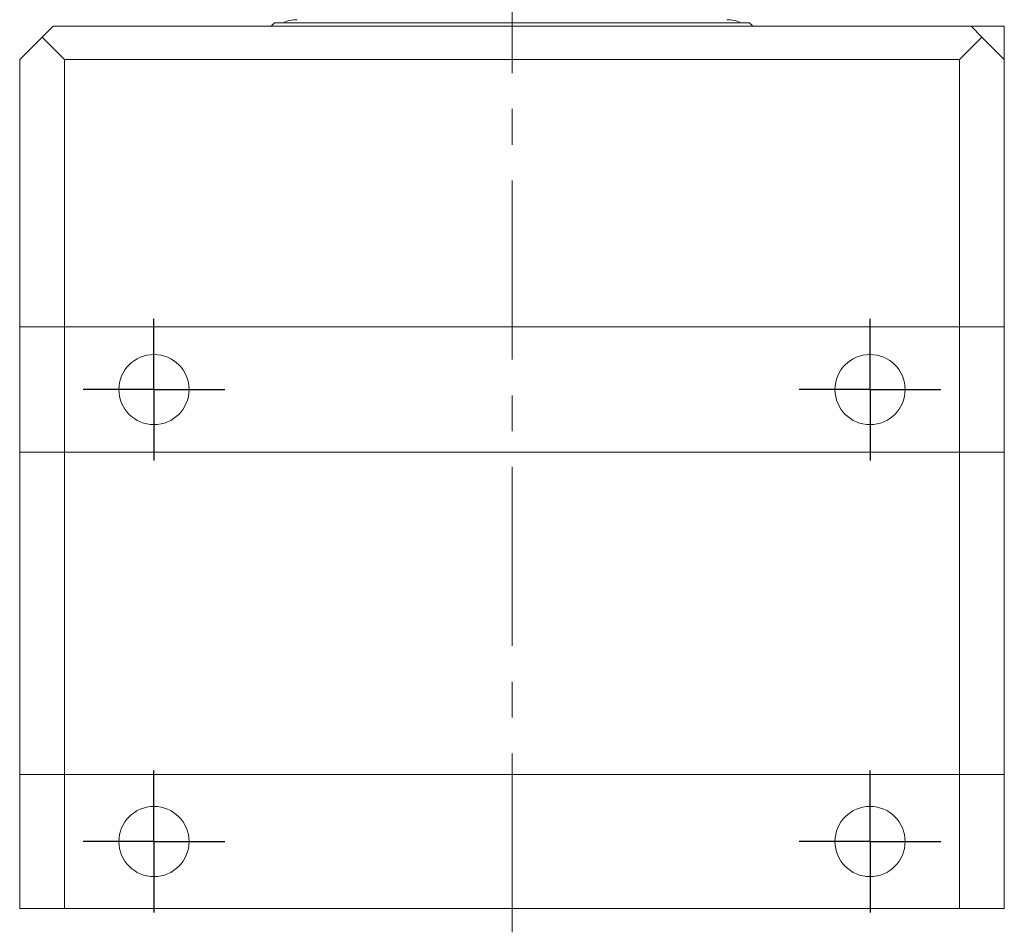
# Model space of a CAD drawing. Header units: inches. Extents: x 1.1 to 20.6, y 0.8 to 16.
# Tile 14 of 22: x 7.4 to 10.1, y 11.6 to 14.2. Entities that reach past the tile are written whole.
import ezdxf

# ---------------------------------------------------------------- set-up
doc = ezdxf.new("R2010")
doc.units = ezdxf.units.IN
doc.header["$MEASUREMENT"] = 0
doc.linetypes.add('CENTERX2', pattern=[0.8, 0.5, -0.1, 0.1, -0.1])
doc.layers.add('SLD-0', color=7, linetype='Continuous')

# ---------------------------------------------------------------- blocks, each defined once
blk = doc.blocks.new('SW_CENTERMARKSYMBOL_1')
at = {"layer": 'SLD-0', "color": 0}
for p, q in [((0, 0.1), (0, 0.198)), ((0, 0), (0, 0.1)), ((-0.1, 0), (-0.198, 0)), ((0, 0), (-0.1, 0)), ((0, 0), (0, -0.1)), ((0, 0), (0.1, 0)), ((0.1, 0), (0.198, 0)), ((0, -0.1), (0, -0.198))]:
    blk.add_line(p, q, dxfattribs=at)
blk = doc.blocks.new('SW_CENTERMARKSYMBOL_2')
at = {"layer": 'SLD-0', "color": 0}
for p, q in [((0, 0.1), (0, 0.198)), ((0, 0), (0, 0.1)), ((-0.1, 0), (-0.198, 0)), ((0, 0), (-0.1, 0)), ((0, 0), (0, -0.1)), ((0, 0), (0.1, 0)), ((0.1, 0), (0.198, 0)), ((0, -0.1), (0, -0.198))]:
    blk.add_line(p, q, dxfattribs=at)
blk = doc.blocks.new('SW_CENTERMARKSYMBOL_3')
at = {"layer": 'SLD-0', "color": 0}
for p, q in [((0, 0.1), (0, 0.198)), ((0, 0), (0, 0.1)), ((-0.1, 0), (-0.198, 0)), ((0, 0), (-0.1, 0)), ((0, 0), (0, -0.1)), ((0, 0), (0.1, 0)), ((0.1, 0), (0.198, 0)), ((0, -0.1), (0, -0.198))]:
    blk.add_line(p, q, dxfattribs=at)
blk = doc.blocks.new('SW_CENTERMARKSYMBOL_4')
at = {"layer": 'SLD-0', "color": 0}
for p, q in [((0, 0.1), (0, 0.198)), ((0, 0), (0, 0.1)), ((-0.1, 0), (-0.198, 0)), ((0, 0), (-0.1, 0)), ((0, 0), (0, -0.1)), ((0, 0), (0.1, 0)), ((0.1, 0), (0.198, 0)), ((0, -0.1), (0, -0.198))]:
    blk.add_line(p, q, dxfattribs=at)

msp = doc.modelspace()

# ---------------------------------------------------------------- linework, layer by layer
at = {"color": 7, "linetype": 'Continuous', "lineweight": 15}
for p, q in [((7.4552, 14.1161), (7.4857, 14.1466)), ((7.4857, 14.1466), (10.0497, 14.1466)), ((8.1047, 14.1559), (8.0954, 14.1466)), ((8.1047, 14.1559), (9.4307, 14.1559)), ((9.44, 14.1466), (9.4307, 14.1559)), ((10.0497, 14.1466), (10.0802, 14.1161)), ((10.1427, 14.1466), (10.0497, 14.1466)), ((7.3927, 14.0536), (7.4552, 14.1161)), ((7.4552, 14.1161), (7.5177, 14.0536)), ((10.0177, 14.0536), (10.0802, 14.1161)), ((10.0802, 14.1161), (10.1427, 14.0536)), ((7.3927, 13.3066), (7.3927, 14.0536)), ((10.0177, 14.0536), (7.5177, 14.0536)), ((7.5177, 14.0536), (7.5177, 13.3066)), ((10.0177, 13.3066), (10.0177, 14.0536)), ((10.1427, 14.0536), (10.1427, 13.3066)), ((7.3927, 12.9566), (7.3927, 13.3066)), ((7.3927, 13.3066), (7.5177, 13.3066)), ((7.5177, 13.3066), (7.5177, 12.9566)), ((10.0177, 13.3066), (7.5177, 13.3066)), ((10.0177, 12.9566), (10.0177, 13.3066)), ((10.0177, 13.3066), (10.1427, 13.3066)), ((10.1427, 13.3066), (10.1427, 12.9566)), ((7.3927, 12.0566), (7.3927, 12.9566)), ((7.3927, 12.9566), (7.5177, 12.9566)), ((7.5177, 12.9566), (7.5177, 12.0566)), ((10.0177, 12.9566), (7.5177, 12.9566)), ((10.0177, 12.0566), (10.0177, 12.9566)), ((10.0177, 12.9566), (10.1427, 12.9566)), ((10.1427, 12.9566), (10.1427, 12.0566)), ((7.3927, 11.6816), (7.3927, 12.0566)), ((7.3927, 12.0566), (7.5177, 12.0566)), ((7.5177, 12.0566), (7.5177, 11.6816)), ((10.0177, 12.0566), (7.5177, 12.0566)), ((10.0177, 11.6816), (10.0177, 12.0566)), ((10.0177, 12.0566), (10.1427, 12.0566)), ((10.1427, 12.0566), (10.1427, 11.6816)), ((7.5177, 11.6816), (7.3927, 11.6816)), ((10.0177, 11.6816), (7.5177, 11.6816)), ((10.1427, 11.6816), (10.0177, 11.6816))]:
    msp.add_line(p, q, dxfattribs=at)
for centre in [(7.7677, 13.1316), (9.7677, 13.1316), (7.7677, 11.8691), (9.7677, 11.8691)]:
    msp.add_circle(centre, 0.098, dxfattribs=at)
for centre, start, end in [((8.1675, 14.0712), 90, 115.3428), ((9.3678, 14.0712), 64.6572, 90)]:
    msp.add_arc(centre, 0.0937, start, end, dxfattribs=at)
msp.add_open_spline([(10.1427, 14.0536), (10.1427, 14.0536), (10.1427, 14.0537), (10.1427, 14.0542), (10.1427, 14.055), (10.1427, 14.0563), (10.1427, 14.0579), (10.1427, 14.06), (10.1427, 14.0623), (10.1427, 14.0649), (10.1427, 14.0678), (10.1427, 14.072), (10.1427, 14.0775), (10.1427, 14.0844), (10.1427, 14.0921), (10.1427, 14.1006), (10.1427, 14.1129), (10.1427, 14.1282), (10.1427, 14.1405), (10.1427, 14.1466)], degree=3, knots=[0, 0, 0, 0, 0.0236, 0.047385, 0.071686, 0.096131, 0.12649, 0.156998, 0.187825, 0.218719, 0.252943, 0.287205, 0.355896, 0.42492, 0.493989, 0.57951, 0.665052, 0.836216, 1, 1, 1, 1], dxfattribs=at)
at = {"layer": 'SLD-0', "color": 7, "linetype": 'CENTERX2', "lineweight": 0}
msp.add_line((8.7677, 11.6154), (8.7677, 16.0325), dxfattribs=at)

# ---------------------------------------------------------------- block references
at = {"layer": 'SLD-0', "color": 7}
for name, p in [('SW_CENTERMARKSYMBOL_1', (7.7677, 13.1316)), ('SW_CENTERMARKSYMBOL_4', (9.7677, 13.1316)), ('SW_CENTERMARKSYMBOL_2', (7.7677, 11.8691)), ('SW_CENTERMARKSYMBOL_3', (9.7677, 11.8691))]:
    msp.add_blockref(name, p, dxfattribs=at)

doc.saveas('drawing.dxf')
